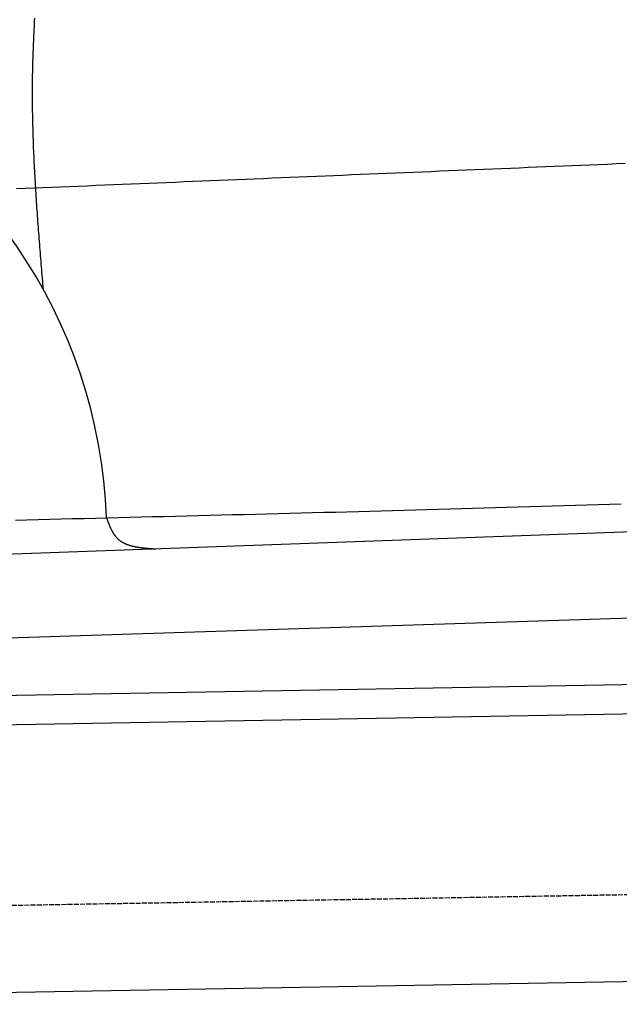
# Model space of a CAD drawing. Extents: x 1073 to 6773, y 5991 to 11916.
# Tile 7 of 65: x 2508 to 3114, y 7998 to 8993. Entities that reach past the tile are written whole.
import ezdxf

# ---------------------------------------------------------------- set-up
doc = ezdxf.new("R2010")
doc.units = 0
doc.linetypes.add('GEN3', pattern=[6.25, 5, -1.25])
doc.layers.get('0').update_dxf_attribs({"linetype": 'CONTINUOUS'})
doc.layers.add('3', color=6, linetype='GEN3')
doc.layers.add('CAR', color=10, linetype='CONTINUOUS')

msp = doc.modelspace()

# ---------------------------------------------------------------- linework, layer by layer
for p, q in [((1732.77, 8297.07), (4392.09, 8343.49)), ((4387.61, 8313.41), (1732.77, 8267.07)), ((4146.36, 8039.16), (1812.77, 7998.42))]:
    msp.add_line(p, q)
at = {"layer": '3'}
msp.add_line((1175.28, 8075.31), (6230.44, 8163.55), dxfattribs=at)
at = {"layer": 'CAR'}
for p, q in [((2491.67, 8452.81), (4401.42, 8522.43)), ((2446.42, 8366.99), (4447.57, 8430.58))]:
    msp.add_line(p, q, dxfattribs=at)
for points in [[(2531.79, 8720.19, 0), (2531.55, 8723.05, 0), (2531.31, 8725.9, 0), (2531.08, 8728.76, 0), (2530.84, 8731.61, 0), (2530.6, 8734.47, 0), (2530.37, 8737.32, 0), (2530.13, 8740.18, 0), (2529.9, 8743.03, 0), (2529.66, 8745.89, 0), (2529.43, 8748.74, 0), (2529.2, 8751.6, 0), (2528.97, 8754.45, 0), (2528.74, 8757.31, 0), (2528.51, 8760.16, 0), (2528.28, 8763.02, 0), (2528.06, 8765.87, 0), (2527.83, 8768.73, 0), (2527.61, 8771.58, 0), (2527.39, 8774.44, 0), (2527.17, 8777.29, 0), (2526.96, 8780.15, 0), (2526.74, 8783, 0), (2526.53, 8785.86, 0), (2526.32, 8788.71, 0), (2526.11, 8791.57, 0), (2525.91, 8794.42, 0), (2525.7, 8797.28, 0), (2525.5, 8800.13, 0), (2525.31, 8802.98, 0), (2525.11, 8805.84, 0), (2524.92, 8808.69, 0), (2524.73, 8811.55, 0), (2524.55, 8814.4, 0), (2524.37, 8817.26, 0), (2524.19, 8820.11, 0), (2524.01, 8822.96, 0), (2523.84, 8825.82, 0), (2523.67, 8828.67, 0), (2523.51, 8831.53, 0), (2523.35, 8834.38, 0), (2523.19, 8837.24, 0), (2523.04, 8840.09, 0), (2522.89, 8842.94, 0), (2522.75, 8845.8, 0), (2522.61, 8848.65, 0), (2522.47, 8851.5, 0), (2522.34, 8854.36, 0), (2522.22, 8857.21, 0), (2522.1, 8860.07, 0), (2521.98, 8862.92, 0), (2521.87, 8865.77, 0), (2521.76, 8868.63, 0), (2521.66, 8871.48, 0), (2521.56, 8874.33, 0), (2521.47, 8877.19, 0), (2521.39, 8880.04, 0), (2521.31, 8882.89, 0), (2521.23, 8885.74, 0), (2521.17, 8888.6, 0), (2521.1, 8891.45, 0), (2521.05, 8894.3, 0), (2521, 8897.16, 0), (2520.95, 8900.01, 0), (2520.91, 8902.86, 0), (2520.88, 8905.71, 0), (2520.86, 8908.57, 0), (2520.84, 8911.42, 0), (2520.82, 8914.27, 0), (2520.82, 8917.12, 0), (2520.82, 8919.97, 0), (2520.83, 8922.83, 0), (2520.84, 8925.68, 0), (2520.86, 8928.53, 0), (2520.89, 8931.38, 0), (2520.93, 8934.23, 0), (2520.97, 8937.08, 0), (2521.02, 8939.94, 0), (2521.08, 8942.79, 0), (2521.14, 8945.64, 0), (2521.21, 8948.49, 0), (2521.29, 8951.34, 0), (2521.37, 8954.19, 0), (2521.46, 8957.04, 0), (2521.55, 8959.89, 0), (2521.65, 8962.74, 0), (2521.76, 8965.59, 0), (2521.87, 8968.44, 0), (2521.99, 8971.3, 0), (2522.11, 8974.15, 0), (2522.24, 8977, 0), (2522.38, 8979.85, 0), (2522.52, 8982.7, 0), (2522.67, 8985.55, 0), (2522.82, 8988.4, 0), (2522.98, 8991.25, 0), (2523.14, 8994.1, 0)], [(3119.58, 8847.31, 0), (3110.67, 8846.94, 0), (3101.75, 8846.57, 0), (3092.84, 8846.2, 0), (3083.93, 8845.83, 0), (3075.01, 8845.46, 0), (3066.1, 8845.09, 0), (3057.19, 8844.72, 0), (3048.28, 8844.35, 0), (3039.36, 8843.98, 0), (3030.45, 8843.6, 0), (3021.54, 8843.23, 0), (3012.63, 8842.86, 0), (3003.71, 8842.49, 0), (2994.8, 8842.12, 0), (2985.89, 8841.75, 0), (2976.98, 8841.38, 0), (2968.06, 8841.01, 0), (2959.15, 8840.64, 0), (2950.24, 8840.27, 0), (2941.32, 8839.9, 0), (2932.41, 8839.52, 0), (2923.5, 8839.15, 0), (2914.59, 8838.78, 0), (2905.67, 8838.41, 0), (2896.76, 8838.04, 0), (2887.85, 8837.67, 0), (2878.94, 8837.3, 0), (2870.02, 8836.93, 0), (2861.11, 8836.56, 0), (2852.2, 8836.19, 0), (2843.29, 8835.82, 0), (2834.37, 8835.44, 0), (2825.46, 8835.07, 0), (2816.55, 8834.7, 0), (2807.63, 8834.33, 0), (2798.72, 8833.96, 0), (2789.81, 8833.59, 0), (2780.9, 8833.22, 0), (2771.98, 8832.85, 0), (2763.07, 8832.48, 0), (2754.16, 8832.11, 0), (2745.25, 8831.74, 0), (2736.33, 8831.36, 0), (2727.42, 8830.99, 0), (2718.51, 8830.62, 0), (2709.59, 8830.25, 0), (2700.68, 8829.88, 0), (2691.77, 8829.51, 0), (2682.86, 8829.14, 0), (2673.94, 8828.77, 0), (2665.03, 8828.4, 0), (2656.12, 8828.03, 0), (2647.21, 8827.66, 0), (2638.29, 8827.28, 0), (2629.38, 8826.91, 0), (2620.47, 8826.54, 0), (2611.56, 8826.17, 0), (2602.64, 8825.8, 0), (2593.73, 8825.43, 0), (2584.82, 8825.06, 0), (2575.9, 8824.69, 0), (2566.99, 8824.32, 0), (2558.08, 8823.95, 0), (2549.17, 8823.58, 0), (2540.25, 8823.2, 0), (2531.34, 8822.83, 0), (2522.43, 8822.46, 0), (2513.52, 8822.09, 0), (2504.6, 8821.72, 0)], [(2503.59, 8487.44, 0), (2515.14, 8487.72, 0), (2526.69, 8488, 0), (2538.24, 8488.28, 0), (2549.79, 8488.56, 0), (2561.34, 8488.84, 0), (2572.89, 8489.12, 0), (2584.44, 8489.4, 0), (2595.99, 8489.68, 0), (2607.54, 8489.97, 0), (2619.09, 8490.25, 0), (2630.64, 8490.53, 0), (2642.19, 8490.82, 0), (2653.74, 8491.1, 0), (2665.29, 8491.39, 0), (2676.84, 8491.68, 0), (2688.39, 8491.96, 0), (2699.94, 8492.25, 0), (2711.49, 8492.54, 0), (2723.04, 8492.84, 0), (2734.58, 8493.13, 0), (2746.13, 8493.42, 0), (2757.68, 8493.72, 0), (2769.23, 8494.02, 0), (2780.78, 8494.32, 0), (2792.33, 8494.62, 0), (2803.88, 8494.92, 0), (2815.43, 8495.22, 0), (2826.98, 8495.53, 0), (2838.52, 8495.83, 0), (2850.07, 8496.14, 0), (2861.62, 8496.45, 0), (2873.17, 8496.77, 0), (2884.72, 8497.08, 0), (2896.27, 8497.4, 0), (2907.81, 8497.72, 0), (2919.36, 8498.04, 0), (2930.91, 8498.36, 0), (2942.46, 8498.69, 0), (2954.01, 8499.02, 0), (2965.55, 8499.35, 0), (2977.1, 8499.68, 0), (2988.65, 8500.01, 0), (3000.2, 8500.35, 0), (3011.74, 8500.69, 0), (3023.29, 8501.04, 0), (3034.84, 8501.38, 0), (3046.38, 8501.73, 0), (3057.93, 8502.08, 0), (3069.48, 8502.44, 0), (3081.02, 8502.79, 0), (3092.57, 8503.16, 0), (3104.12, 8503.52, 0), (3115.66, 8503.89, 0)], [(2595.55, 8489.67, 0), (2595.7, 8489.27, 0), (2595.85, 8488.88, 0), (2596, 8488.48, 0), (2596.15, 8488.08, 0), (2596.29, 8487.68, 0), (2596.44, 8487.28, 0), (2596.59, 8486.89, 0), (2596.74, 8486.49, 0), (2596.89, 8486.09, 0), (2597.04, 8485.7, 0), (2597.19, 8485.31, 0), (2597.34, 8484.91, 0), (2597.5, 8484.52, 0), (2597.65, 8484.13, 0), (2597.8, 8483.74, 0), (2597.96, 8483.35, 0), (2598.12, 8482.96, 0), (2598.27, 8482.58, 0), (2598.43, 8482.19, 0), (2598.59, 8481.81, 0), (2598.75, 8481.43, 0), (2598.92, 8481.05, 0), (2599.08, 8480.67, 0), (2599.25, 8480.29, 0), (2599.41, 8479.92, 0), (2599.58, 8479.54, 0), (2599.75, 8479.17, 0), (2599.92, 8478.81, 0), (2600.1, 8478.44, 0), (2600.27, 8478.08, 0), (2600.45, 8477.72, 0), (2600.63, 8477.36, 0), (2600.81, 8477, 0), (2601, 8476.65, 0), (2601.19, 8476.3, 0), (2601.37, 8475.95, 0), (2601.57, 8475.6, 0), (2601.76, 8475.26, 0), (2601.96, 8474.92, 0), (2602.15, 8474.59, 0), (2602.35, 8474.25, 0), (2602.56, 8473.93, 0), (2602.77, 8473.6, 0), (2602.97, 8473.28, 0), (2603.19, 8472.96, 0), (2603.4, 8472.64, 0), (2603.62, 8472.33, 0), (2603.84, 8472.02, 0), (2604.07, 8471.72, 0), (2604.29, 8471.42, 0), (2604.53, 8471.12, 0), (2604.76, 8470.83, 0), (2605, 8470.54, 0), (2605.24, 8470.26, 0), (2605.48, 8469.98, 0), (2605.73, 8469.71, 0), (2605.98, 8469.44, 0), (2606.24, 8469.17, 0), (2606.5, 8468.91, 0), (2606.76, 8468.65, 0), (2607.03, 8468.4, 0), (2607.3, 8468.15, 0), (2607.57, 8467.91, 0), (2607.85, 8467.67, 0), (2608.13, 8467.44, 0), (2608.42, 8467.21, 0), (2608.71, 8466.98, 0), (2609, 8466.76, 0), (2609.29, 8466.55, 0), (2609.59, 8466.33, 0), (2609.89, 8466.12, 0), (2610.2, 8465.92, 0), (2610.51, 8465.72, 0), (2610.82, 8465.52, 0), (2611.13, 8465.33, 0), (2611.45, 8465.14, 0), (2611.77, 8464.95, 0), (2612.1, 8464.77, 0), (2612.42, 8464.59, 0), (2612.75, 8464.42, 0), (2613.09, 8464.25, 0), (2613.42, 8464.08, 0), (2613.76, 8463.92, 0), (2614.1, 8463.76, 0), (2614.45, 8463.6, 0), (2614.79, 8463.45, 0), (2615.14, 8463.3, 0), (2615.49, 8463.15, 0), (2615.85, 8463.01, 0), (2616.21, 8462.87, 0), (2616.57, 8462.73, 0), (2616.93, 8462.6, 0), (2617.3, 8462.47, 0), (2617.66, 8462.34, 0), (2618.03, 8462.21, 0), (2618.41, 8462.09, 0), (2618.78, 8461.97, 0), (2619.16, 8461.86, 0), (2619.54, 8461.74, 0), (2619.92, 8461.63, 0), (2620.3, 8461.52, 0), (2620.69, 8461.42, 0), (2621.08, 8461.32, 0), (2621.47, 8461.22, 0), (2621.86, 8461.12, 0), (2622.26, 8461.02, 0), (2622.65, 8460.93, 0), (2623.05, 8460.84, 0), (2623.45, 8460.75, 0), (2623.85, 8460.67, 0), (2624.26, 8460.58, 0), (2624.66, 8460.5, 0), (2625.07, 8460.42, 0), (2625.48, 8460.35, 0), (2625.89, 8460.27, 0), (2626.3, 8460.2, 0), (2626.72, 8460.13, 0), (2627.13, 8460.06, 0), (2627.55, 8459.99, 0), (2627.97, 8459.93, 0), (2628.39, 8459.86, 0), (2628.81, 8459.8, 0), (2629.23, 8459.74, 0), (2629.66, 8459.68, 0), (2630.08, 8459.63, 0), (2630.51, 8459.57, 0), (2630.94, 8459.52, 0), (2631.37, 8459.47, 0), (2631.8, 8459.42, 0), (2632.23, 8459.37, 0), (2632.66, 8459.32, 0), (2633.09, 8459.27, 0), (2633.53, 8459.23, 0), (2633.96, 8459.18, 0), (2634.4, 8459.14, 0), (2634.84, 8459.1, 0), (2635.28, 8459.05, 0), (2635.72, 8459.01, 0), (2636.16, 8458.98, 0), (2636.6, 8458.94, 0), (2637.04, 8458.9, 0), (2637.48, 8458.86, 0), (2637.92, 8458.83, 0), (2638.37, 8458.79, 0), (2638.81, 8458.76, 0), (2639.25, 8458.72, 0), (2639.7, 8458.69, 0), (2640.14, 8458.66, 0), (2640.59, 8458.63, 0), (2641.04, 8458.6, 0), (2641.48, 8458.56, 0), (2641.93, 8458.53, 0), (2642.38, 8458.5, 0), (2642.82, 8458.47, 0), (2643.27, 8458.44, 0), (2643.72, 8458.41, 0), (2644.17, 8458.38, 0), (2644.61, 8458.35, 0), (2645.06, 8458.32, 0)]]:
    msp.add_polyline3d(points, dxfattribs=at)
msp.add_arc((2081.1, 8471.44), 514.77, 2.02938, 132.58345, dxfattribs=at)

doc.saveas('drawing.dxf')
